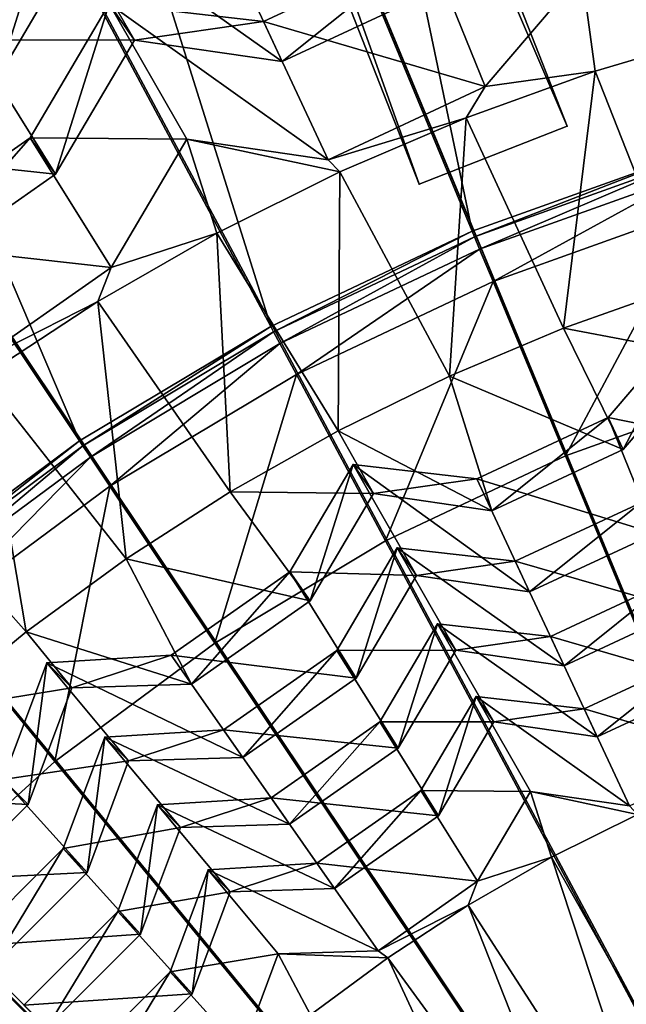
# Model space of a CAD drawing. Extents: x -3.87 to 3.87, y -3.87 to 3.87.
# Tile 71 of 115: x -0.67 to -0.36, y 0.67 to 1.16. Entities that reach past the tile are written whole.
import ezdxf

# ---------------------------------------------------------------- set-up
doc = ezdxf.new("R2010")
doc.units = 0
doc.layers.get('0').update_dxf_attribs({"linetype": 'CONTINUOUS'})

msp = doc.modelspace()

# ---------------------------------------------------------------- linework, layer by layer
for p in [(-0.542849, 1.160593, 8.184326), (-0.542849, 1.160593, 8.184326), (-0.607787, 1.151209, 8.210794), (-0.607787, 1.151209, 8.210794), (-0.533446, 1.140428, 8.210794), (-0.533446, 1.140428, 8.210794), (-0.376074, 1.135484, 8.071522), (-0.431401, 1.127832, 8.078861), (-0.431401, 1.127832, 8.078861), (-0.441034, 1.11202, 8.071522), (-0.390154, 1.107828, 4.643104), (-0.390154, 1.107828, 7.239483), (-0.660231, 1.101967, 8.184326), (-0.660231, 1.101967, 8.184326), (-0.581489, 1.101309, 8.078861), (-0.581489, 1.101309, 8.078861), (-0.510391, 1.090998, 8.078861), (-0.510391, 1.090998, 8.078861), (-0.647469, 1.083741, 8.210794), (-0.647469, 1.083741, 8.210794), (-0.504521, 1.084819, 8.071522), (-0.46458, 1.078617, 4.643104), (-0.46458, 1.078617, 7.239483), (-0.566318, 1.053973, 8.071522), (-0.437955, 1.05508, 7.281732), (-0.437955, 1.05508, 4.659655), (-0.437953, 1.05508, 7.281732), (-0.437953, 1.05508, 4.659655), (-0.436781, 1.052246, 4.652433), (-0.434206, 1.046031, 4.646922), (-0.619439, 1.036784, 8.078861), (-0.619439, 1.036784, 8.078861), (-0.427465, 1.029755, 4.64179), (-0.626217, 1.019586, 8.071522), (-0.53926, 1.007152, 4.659655), (-0.53926, 1.007151, 7.281732), (-0.539259, 1.007151, 7.281732), (-0.539259, 1.007151, 4.659655), (-0.39203, 1.006229, 8.070343), (-0.537814, 1.004447, 4.652433), (-0.534643, 0.998514, 4.646922), (-0.526338, 0.982977, 4.64179), (-0.449447, 0.982062, 8.070343), (-0.369543, 0.96132, 8.05003), (-0.369543, 0.96132, 8.05003), (-0.505363, 0.954597, 8.070343), (-0.635393, 0.949547, 7.281732), (-0.635393, 0.949547, 4.659655), (-0.635392, 0.949547, 7.281732), (-0.635392, 0.949547, 4.659655), (-0.633689, 0.946997, 4.652433), (-0.629951, 0.941403, 4.646922), (-0.391115, 0.941998, 4.64179), (-0.362017, 0.94518, 8.056917), (-0.362017, 0.94518, 8.056917), (-0.497849, 0.93757, 8.050032), (-0.497849, 0.93757, 8.050032), (-0.620164, 0.926755, 4.64179), (-0.435655, 0.930492, 8.05003), (-0.435655, 0.930492, 8.05003), (-0.559586, 0.923928, 8.070343), (-0.487634, 0.922981, 8.056917), (-0.487634, 0.922981, 8.056917), (-0.428129, 0.914351, 8.056917), (-0.428129, 0.914351, 8.056917), (-0.481562, 0.899207, 4.64179), (-0.475672, 0.895705, 7.915109), (-0.475672, 0.895705, 7.915109), (-0.611935, 0.890157, 8.070343), (-0.416277, 0.888946, 7.915109), (-0.416277, 0.888946, 7.915109), (-0.529613, 0.883565, 8.050032), (-0.529613, 0.883565, 8.050032), (-0.465917, 0.881773, 7.945865), (-0.465917, 0.881773, 7.945865), (-0.409089, 0.873532, 7.945863), (-0.409089, 0.873532, 7.945863), (-0.519398, 0.868977, 8.056917), (-0.519398, 0.868977, 8.056917), (-0.455446, 0.857523, 7.788811), (-0.455445, 0.857523, 7.788811), (-0.662232, 0.8534, 8.070343), (-0.567392, 0.847776, 4.64179), (-0.398604, 0.851055, 7.788809), (-0.398604, 0.851055, 7.788809), (-0.506006, 0.844131, 7.915109), (-0.506006, 0.844131, 7.915109), (-0.44611, 0.84419, 7.823679), (-0.44611, 0.84419, 7.823679), (-0.651845, 0.837895, 8.050032), (-0.651845, 0.837895, 8.050032), (-0.589367, 0.841725, 8.050032), (-0.589367, 0.841725, 8.050032), (-0.391725, 0.836303, 7.823678), (-0.391725, 0.836303, 7.823678), (-0.496251, 0.830199, 7.945865), (-0.496251, 0.830199, 7.945865), (-0.639253, 0.825302, 8.056917), (-0.639253, 0.825302, 8.056917), (-0.579152, 0.827136, 8.056917), (-0.579152, 0.827136, 8.056917), (-0.436019, 0.820851, 7.670833), (-0.436019, 0.82085, 7.670833), (-0.381629, 0.814661, 7.670833), (-0.381629, 0.814661, 7.670833), (-0.484476, 0.808166, 7.788811), (-0.484476, 0.808166, 7.788811), (-0.427086, 0.808093, 7.696638), (-0.427086, 0.808093, 7.696638), (-0.56307, 0.804174, 7.915109), (-0.56307, 0.804174, 7.915109), (-0.622737, 0.800517, 7.915109), (-0.622736, 0.800517, 7.915109), (-0.375048, 0.800546, 7.696638), (-0.375047, 0.800546, 7.696638), (-0.47514, 0.794833, 7.823679), (-0.47514, 0.794833, 7.823679), (-0.647753, 0.788161, 4.64179), (-0.610711, 0.78849, 7.945865), (-0.610711, 0.78849, 7.945865), (-0.553315, 0.790242, 7.945865), (-0.553315, 0.790242, 7.945865), (-0.463797, 0.773623, 7.670833), (-0.463797, 0.773623, 7.670833), (-0.408677, 0.773162, 7.568017), (-0.408677, 0.773162, 7.568017), (-0.539087, 0.769927, 7.788811), (-0.539087, 0.769927, 7.788811), (-0.661156, 0.766602, 8.056917), (-0.661156, 0.766602, 8.056917), (-0.596189, 0.766427, 7.788811), (-0.596189, 0.766427, 7.788811), (-0.454863, 0.760865, 7.696638), (-0.454863, 0.760865, 7.696638), (-0.58468, 0.754917, 7.823679), (-0.58468, 0.754917, 7.823679), (-0.529752, 0.756594, 7.823679), (-0.529751, 0.756594, 7.823679), (-0.643654, 0.744459, 7.915109), (-0.643654, 0.744458, 7.915109), (-0.398058, 0.740027, 7.560862), (-0.57069, 0.733684, 7.670833), (-0.57069, 0.733684, 7.670833), (-0.516052, 0.737033, 7.670833), (-0.516052, 0.737033, 7.670833), (-0.631628, 0.732433, 7.945865), (-0.631628, 0.732433, 7.945865), (-0.507119, 0.724275, 7.696638), (-0.507119, 0.724275, 7.696638), (-0.435243, 0.727995, 7.568017), (-0.435243, 0.727995, 7.568017), (-0.559678, 0.722671, 7.696638), (-0.559678, 0.722671, 7.696638), (-0.439987, 0.715956, 7.560862), (-0.616207, 0.712778, 7.788811), (-0.616207, 0.712778, 7.788811), (-0.604698, 0.701269, 7.823679), (-0.604697, 0.701269, 7.823679), (-0.535484, 0.691468, 7.568017), (-0.535484, 0.691468, 7.568017), (-0.485219, 0.693002, 7.568017), (-0.485219, 0.693002, 7.568017), (-0.480446, 0.689488, 7.560862), (-0.589845, 0.68235, 7.670833), (-0.589845, 0.68235, 7.670833), (-0.578832, 0.671338, 7.696638), (-0.578832, 0.671338, 7.696638)]:
    msp.add_point(p)
for points in [[(-0.390154, 1.107828, 4.643104), (-1.3952, 3.44979, 4.643105), (-1.320774, 3.479002, 4.643105)], [(-1.320774, 3.479002, 7.239485), (-1.3952, 3.44979, 7.239485), (-0.46458, 1.078617, 7.239483)], [(-1.320774, 3.479002, 7.239485), (-0.390154, 1.107828, 7.239483), (-0.390154, 1.107828, 4.643104)], [(-1.320774, 3.479002, 7.239485), (-0.390154, 1.107828, 4.643104), (-1.320774, 3.479002, 4.643105)], [(-1.320774, 3.479002, 7.239485), (-0.46458, 1.078617, 7.239483), (-0.390154, 1.107828, 7.239483)], [(-0.46458, 1.078617, 7.239483), (-1.3952, 3.44979, 7.239485), (-1.3952, 3.44979, 4.643105)], [(-0.46458, 1.078617, 7.239483), (-1.3952, 3.44979, 4.643105), (-0.46458, 1.078617, 4.643104)], [(-0.390154, 1.107828, 4.643104), (-0.46458, 1.078617, 4.643104), (-1.3952, 3.44979, 4.643105)], [(-0.301899, 3.065271, 4.599773), (-0.600901, 3.020955, 4.599773), (0.000004, 0, 4.599773)], [(-0.600901, 3.020955, 4.599773), (-0.894103, 2.947474, 4.599773), (0.000004, 0, 4.599773)], [(-0.894103, 2.947474, 4.599773), (-1.178714, 2.845677, 4.599773), (0.000004, 0, 4.599773)], [(-1.178714, 2.845677, 4.599773), (-1.451946, 2.716408, 4.599773), (0.000004, 0, 4.599773)], [(-1.451946, 2.716408, 4.599773), (-1.71123, 2.561041, 4.599773), (0.000004, 0, 4.599773)], [(-1.71123, 2.561041, 4.599773), (-1.953992, 2.380951, 4.599772), (0.000004, 0, 4.599773)], [(-0.23639, 2.390699, 7.281732), (-0.223722, 1.120067, 7.281732), (-0.469591, 2.356136, 7.281732)], [(-1.953992, 2.380951, 4.599772), (-2.177983, 2.177987, 4.599772), (0.000004, 0, 4.599773)], [(-0.469591, 2.356136, 7.281732), (-0.332431, 1.092823, 7.281732), (-0.698268, 2.298827, 7.281732)], [(-0.469591, 2.356136, 7.281732), (-0.223722, 1.120067, 7.281732), (-0.332431, 1.092823, 7.281732)], [(-0.698268, 2.298827, 7.281732), (-0.437955, 1.05508, 7.281732), (-0.920245, 2.219431, 7.281732)], [(-0.698268, 2.298827, 7.281732), (-0.332431, 1.092823, 7.281732), (-0.437955, 1.05508, 7.281732)], [(-0.920245, 2.219431, 7.281732), (-0.53926, 1.007151, 7.281732), (-1.133348, 2.118611, 7.281732)], [(-0.920245, 2.219431, 7.281732), (-0.437955, 1.05508, 7.281732), (-0.53926, 1.007151, 7.281732)], [(-2.177983, 2.177987, 4.599772), (-2.380948, 1.953996, 4.599772), (0.000004, 0, 4.599773)], [(-1.133348, 2.118611, 7.281732), (-0.635393, 0.949547, 7.281732), (-1.33557, 1.997436, 7.281732)], [(-1.133348, 2.118611, 7.281732), (-0.53926, 1.007151, 7.281732), (-0.635393, 0.949547, 7.281732)], [(-1.33557, 1.997436, 7.281732), (-0.635393, 0.949547, 7.281732), (-0.725402, 0.882776, 7.281732)], [(-2.380948, 1.953996, 4.599772), (-2.561038, 1.711233, 4.599772), (0.000004, 0, 4.599773)], [(-2.561038, 1.711233, 4.599772), (-2.716404, 1.45195, 4.599772), (0.000004, 0, 4.599773)], [(-0.335209, 1.685207, 8.640915), (-0.657536, 1.587431, 8.640915), (0, 0, 8.640915)], [(-0.657536, 1.587431, 8.640915), (-0.954594, 1.42865, 8.640915), (0, 0, 8.640915)], [(-2.716404, 1.45195, 4.599772), (-2.845673, 1.178718, 4.599772), (0.000004, 0, 4.599773)], [(-0.954594, 1.42865, 8.640915), (-1.214967, 1.214967, 8.640915), (0, 0, 8.640915)], [(-0.607787, 1.151209, 8.210794), (-0.648301, 1.221824, 8.305342), (-0.689772, 1.151314, 8.305342)], [(-0.648301, 1.221824, 8.305342), (-0.676435, 1.132267, 8.341108), (-0.689772, 1.151314, 8.305342)], [(-0.648301, 1.221824, 8.305342), (-0.634964, 1.202777, 8.341108), (-0.676435, 1.132267, 8.341108)], [(-0.533446, 1.140428, 8.210794), (-0.567098, 1.212583, 8.305342), (-0.648301, 1.221824, 8.305342)], [(-0.533446, 1.140428, 8.210794), (-0.648301, 1.221824, 8.305342), (-0.607787, 1.151209, 8.210794)], [(-1.214967, 1.214967, 8.640915), (-1.42865, 0.954593, 8.640915), (0, 0, 8.640915)], [(-0.450853, 1.178942, 8.210794), (-0.567098, 1.212583, 8.305342), (-0.533446, 1.140428, 8.210794)], [(-0.634964, 1.202777, 8.341108), (-0.72053, 1.202692, 8.434895), (-0.676435, 1.132267, 8.341108)], [(-0.431401, 1.127832, 8.078861), (-0.460256, 1.199106, 8.184326), (-0.542849, 1.160593, 8.184326)], [(-0.460256, 1.199106, 8.184326), (-0.533446, 1.140428, 8.210794), (-0.542849, 1.160593, 8.184326)], [(-0.460256, 1.199106, 8.184326), (-0.450853, 1.178942, 8.210794), (-0.533446, 1.140428, 8.210794)], [(-0.382823, 1.184786, 8.078861), (-0.460256, 1.199106, 8.184326), (-0.431401, 1.127832, 8.078861)], [(-0.376074, 1.135484, 8.071522), (-0.382823, 1.184786, 8.078861), (-0.431401, 1.127832, 8.078861)], [(-0.309859, 1.15513, 8.071522), (-0.314596, 1.162286, 8.078861), (-0.382823, 1.184786, 8.078861)], [(-0.309859, 1.15513, 8.071522), (-0.382823, 1.184786, 8.078861), (-0.376074, 1.135484, 8.071522)], [(-2.845673, 1.178718, 4.599772), (-2.94747, 0.894106, 4.599772), (0.000004, 0, 4.599773)], [(-0.581489, 1.101309, 8.078861), (-0.620548, 1.169435, 8.184326), (-0.660231, 1.101967, 8.184326)], [(-0.620548, 1.169435, 8.184326), (-0.647469, 1.083741, 8.210794), (-0.660231, 1.101967, 8.184326)], [(-0.620548, 1.169435, 8.184326), (-0.607787, 1.151209, 8.210794), (-0.647469, 1.083741, 8.210794)], [(-0.510391, 1.090998, 8.078861), (-0.542849, 1.160593, 8.184326), (-0.620548, 1.169435, 8.184326)], [(-0.510391, 1.090998, 8.078861), (-0.620548, 1.169435, 8.184326), (-0.581489, 1.101309, 8.078861)], [(-0.542849, 1.160593, 8.184326), (-0.607787, 1.151209, 8.210794), (-0.620548, 1.169435, 8.184326)], [(-0.542849, 1.160593, 8.184326), (-0.533446, 1.140428, 8.210794), (-0.607787, 1.151209, 8.210794)], [(-0.431401, 1.127832, 8.078861), (-0.542849, 1.160593, 8.184326), (-0.510391, 1.090998, 8.078861)], [(-0.309859, 1.15513, 8.071522), (-0.376074, 1.135484, 8.071522), (-0.333304, 1.027017, 8.070343)], [(-0.647469, 1.083741, 8.210794), (-0.689772, 1.151314, 8.305342), (-0.767789, 1.096687, 8.305342)], [(-0.607787, 1.151209, 8.210794), (-0.689772, 1.151314, 8.305342), (-0.647469, 1.083741, 8.210794)], [(-0.376074, 1.135484, 8.071522), (-0.431401, 1.127832, 8.078861), (-0.441034, 1.11202, 8.071522)], [(-0.376074, 1.135484, 8.071522), (-0.441034, 1.11202, 8.071522), (-0.39203, 1.006229, 8.070343)], [(-0.333304, 1.027017, 8.070343), (-0.376074, 1.135484, 8.071522), (-0.39203, 1.006229, 8.070343)], [(-0.441034, 1.11202, 8.071522), (-0.431401, 1.127832, 8.078861), (-0.510391, 1.090998, 8.078861)], [(-0.441034, 1.11202, 8.071522), (-0.510391, 1.090998, 8.078861), (-0.504521, 1.084819, 8.071522)], [(-0.441034, 1.11202, 8.071522), (-0.504521, 1.084819, 8.071522), (-0.449447, 0.982062, 8.070343)], [(-0.39203, 1.006229, 8.070343), (-0.441034, 1.11202, 8.071522), (-0.449447, 0.982062, 8.070343)], [(-0.390154, 1.107828, 7.239483), (-0.46458, 1.078617, 7.239483), (-0.46458, 1.078617, 4.643104)], [(-0.390154, 1.107828, 7.239483), (-0.46458, 1.078617, 4.643104), (-0.390154, 1.107828, 4.643104)], [(-0.619439, 1.036784, 8.078861), (-0.660231, 1.101967, 8.184326), (-0.734882, 1.049696, 8.184326)], [(-0.660231, 1.101967, 8.184326), (-0.72212, 1.03147, 8.210794), (-0.734881, 1.049696, 8.184326)], [(-0.660231, 1.101967, 8.184326), (-0.647469, 1.083741, 8.210794), (-0.72212, 1.03147, 8.210794)], [(-0.581489, 1.101309, 8.078861), (-0.660231, 1.101967, 8.184326), (-0.619439, 1.036784, 8.078861)], [(-0.566318, 1.053973, 8.071522), (-0.581489, 1.101309, 8.078861), (-0.619439, 1.036784, 8.078861)], [(-0.504521, 1.084819, 8.071522), (-0.510391, 1.090998, 8.078861), (-0.581489, 1.101309, 8.078861)], [(-0.504521, 1.084819, 8.071522), (-0.581489, 1.101309, 8.078861), (-0.566318, 1.053973, 8.071522)], [(-0.647469, 1.083741, 8.210794), (-0.767789, 1.096687, 8.305342), (-0.72212, 1.03147, 8.210794)], [(-0.332431, 1.092823, 4.659655), (-0.436781, 1.052246, 4.652433), (-0.437955, 1.05508, 4.659655)], [(-0.332429, 1.092823, 7.281732), (-0.332429, 1.092823, 4.659655), (-0.437953, 1.05508, 4.659655)], [(-0.332429, 1.092823, 7.281732), (-0.437953, 1.05508, 4.659655), (-0.437953, 1.05508, 7.281732)], [(-0.332431, 1.092823, 4.659655), (-0.33154, 1.089888, 4.652433), (-0.436781, 1.052246, 4.652433)], [(-0.33154, 1.089888, 4.652433), (-0.434206, 1.046031, 4.646922), (-0.436781, 1.052246, 4.652433)], [(-0.33154, 1.089888, 4.652433), (-0.329587, 1.08345, 4.646922), (-0.434206, 1.046031, 4.646922)], [(-0.504521, 1.084819, 8.071522), (-0.566318, 1.053973, 8.071522), (-0.505363, 0.954597, 8.070343)], [(-0.449447, 0.982062, 8.070343), (-0.504521, 1.084819, 8.071522), (-0.505363, 0.954597, 8.070343)], [(-0.329587, 1.08345, 4.646922), (-0.427465, 1.029755, 4.64179), (-0.434206, 1.046031, 4.646922)], [(-0.329587, 1.08345, 4.646922), (-0.324474, 1.066592, 4.64179), (-0.427465, 1.029755, 4.64179)], [(-0.324474, 1.066592, 4.64179), (-0.391115, 0.941998, 4.64179), (-0.427465, 1.029755, 4.64179)], [(-0.324474, 1.066592, 4.64179), (-0.2969, 0.975696, 4.64179), (-0.391115, 0.941998, 4.64179)], [(-0.566318, 1.053973, 8.071522), (-0.619439, 1.036784, 8.078861), (-0.626217, 1.019586, 8.071522)], [(-0.566318, 1.053973, 8.071522), (-0.626217, 1.019586, 8.071522), (-0.559586, 0.923928, 8.070343)], [(-0.505363, 0.954597, 8.070343), (-0.566318, 1.053973, 8.071522), (-0.559586, 0.923928, 8.070343)], [(-0.437955, 1.05508, 4.659655), (-0.537814, 1.004447, 4.652433), (-0.53926, 1.007152, 4.659655)], [(-0.437953, 1.05508, 7.281732), (-0.437953, 1.05508, 4.659655), (-0.539259, 1.007151, 4.659655)], [(-0.437953, 1.05508, 7.281732), (-0.539259, 1.007151, 4.659655), (-0.539259, 1.007151, 7.281732)], [(-0.437955, 1.05508, 4.659655), (-0.436781, 1.052246, 4.652433), (-0.537814, 1.004447, 4.652433)], [(-0.436781, 1.052246, 4.652433), (-0.534643, 0.998514, 4.646922), (-0.537814, 1.004447, 4.652433)], [(-0.436781, 1.052246, 4.652433), (-0.434206, 1.046031, 4.646922), (-0.534643, 0.998514, 4.646922)], [(-0.619439, 1.036784, 8.078861), (-0.734882, 1.049696, 8.184326), (-0.690834, 0.986794, 8.078861)], [(-0.434206, 1.046031, 4.646922), (-0.526338, 0.982977, 4.64179), (-0.534643, 0.998514, 4.646922)], [(-0.434206, 1.046031, 4.646922), (-0.427465, 1.029755, 4.64179), (-0.526338, 0.982977, 4.64179)], [(-0.626217, 1.019586, 8.071522), (-0.619439, 1.036784, 8.078861), (-0.690834, 0.986794, 8.078861)], [(-0.427465, 1.029755, 4.64179), (-0.481562, 0.899207, 4.64179), (-0.526338, 0.982977, 4.64179)], [(-0.427465, 1.029755, 4.64179), (-0.391115, 0.941998, 4.64179), (-0.481562, 0.899207, 4.64179)], [(-0.321358, 0.992848, 8.056917), (-0.333304, 1.027017, 8.070343), (-0.39203, 1.006229, 8.070343)], [(-0.626217, 1.019586, 8.071522), (-0.690834, 0.986794, 8.078861), (-0.684015, 0.981774, 8.071522)], [(-0.626217, 1.019586, 8.071522), (-0.684015, 0.981774, 8.071522), (-0.611935, 0.890157, 8.070343)], [(-0.559586, 0.923928, 8.070343), (-0.626217, 1.019586, 8.071522), (-0.611935, 0.890157, 8.070343)], [(-0.53926, 1.007152, 4.659655), (-0.633689, 0.946997, 4.652433), (-0.635393, 0.949547, 4.659655)], [(-0.539259, 1.007151, 7.281732), (-0.539259, 1.007151, 4.659655), (-0.635392, 0.949547, 4.659655)], [(-0.539259, 1.007151, 7.281732), (-0.635392, 0.949547, 4.659655), (-0.635392, 0.949547, 7.281732)], [(-0.53926, 1.007152, 4.659655), (-0.537814, 1.004447, 4.652433), (-0.633689, 0.946997, 4.652433)], [(-0.362017, 0.94518, 8.056917), (-0.39203, 1.006229, 8.070343), (-0.449447, 0.982062, 8.070343)], [(-0.321358, 0.992848, 8.056917), (-0.39203, 1.006229, 8.070343), (-0.362017, 0.94518, 8.056917)], [(-0.328884, 1.008989, 8.05003), (-0.362017, 0.94518, 8.056917), (-0.369543, 0.96132, 8.05003)], [(-0.307125, 0.948496, 7.945863), (-0.328884, 1.008989, 8.05003), (-0.369543, 0.96132, 8.05003)], [(-0.328884, 1.008989, 8.05003), (-0.321358, 0.992848, 8.056917), (-0.362017, 0.94518, 8.056917)], [(-0.537814, 1.004447, 4.652433), (-0.629951, 0.941403, 4.646922), (-0.633689, 0.946997, 4.652433)], [(-0.537814, 1.004447, 4.652433), (-0.534643, 0.998514, 4.646922), (-0.629951, 0.941403, 4.646922)], [(-0.534643, 0.998514, 4.646922), (-0.620164, 0.926755, 4.64179), (-0.629951, 0.941403, 4.646922)], [(-0.534643, 0.998514, 4.646922), (-0.526338, 0.982977, 4.64179), (-0.620164, 0.926755, 4.64179)], [(-0.739518, 0.940666, 8.071522), (-0.662232, 0.8534, 8.070343), (-0.684015, 0.981774, 8.071522)], [(-0.662232, 0.8534, 8.070343), (-0.611935, 0.890157, 8.070343), (-0.684015, 0.981774, 8.071522)], [(-0.526338, 0.982977, 4.64179), (-0.567392, 0.847776, 4.64179), (-0.620164, 0.926755, 4.64179)], [(-0.526338, 0.982977, 4.64179), (-0.481562, 0.899207, 4.64179), (-0.567392, 0.847776, 4.64179)], [(-0.428129, 0.914351, 8.056917), (-0.449447, 0.982062, 8.070343), (-0.505363, 0.954597, 8.070343)], [(-0.362017, 0.94518, 8.056917), (-0.449447, 0.982062, 8.070343), (-0.428129, 0.914351, 8.056917)], [(-0.2969, 0.975696, 4.64179), (-0.000926, 0.000001, 4.641794), (-0.391115, 0.941998, 4.64179)], [(-0.369543, 0.96132, 8.05003), (-0.428129, 0.914351, 8.056917), (-0.435655, 0.930492, 8.05003)], [(-0.345953, 0.902972, 7.945863), (-0.369543, 0.96132, 8.05003), (-0.435655, 0.930492, 8.05003)], [(-0.369543, 0.96132, 8.05003), (-0.362017, 0.94518, 8.056917), (-0.428129, 0.914351, 8.056917)], [(-0.307125, 0.948496, 7.945863), (-0.369543, 0.96132, 8.05003), (-0.345953, 0.902972, 7.945863)], [(-1.42865, 0.954593, 8.640915), (-1.587431, 0.657535, 8.640915), (0, 0, 8.640915)], [(-0.487634, 0.922981, 8.056917), (-0.505363, 0.954597, 8.070343), (-0.559586, 0.923928, 8.070343)], [(-0.428129, 0.914351, 8.056917), (-0.505363, 0.954597, 8.070343), (-0.487634, 0.922981, 8.056917)], [(-0.635393, 0.949547, 4.659655), (-0.723456, 0.880405, 4.652433), (-0.725402, 0.882776, 4.659655)], [(-0.635392, 0.949547, 7.281732), (-0.635392, 0.949547, 4.659655), (-0.7254, 0.882776, 4.659655)], [(-0.635392, 0.949547, 7.281732), (-0.7254, 0.882776, 4.659655), (-0.7254, 0.882776, 7.281732)], [(-0.635393, 0.949547, 4.659655), (-0.633689, 0.946997, 4.652433), (-0.723456, 0.880405, 4.652433)], [(-0.633689, 0.946997, 4.652433), (-0.719188, 0.875205, 4.646922), (-0.723456, 0.880405, 4.652433)], [(-0.633689, 0.946997, 4.652433), (-0.629951, 0.941403, 4.646922), (-0.719188, 0.875205, 4.646922)], [(-0.629951, 0.941403, 4.646922), (-0.708012, 0.861587, 4.64179), (-0.719188, 0.875205, 4.646922)], [(-0.629951, 0.941403, 4.646922), (-0.620164, 0.926755, 4.64179), (-0.708012, 0.861587, 4.64179)], [(-0.391115, 0.941998, 4.64179), (-0.000926, 0.000001, 4.641794), (-0.481562, 0.899207, 4.64179)], [(-0.710306, 0.81378, 8.070343), (-0.662232, 0.8534, 8.070343), (-0.739518, 0.940666, 8.071522)], [(-0.497849, 0.93757, 8.050032), (-0.519398, 0.868977, 8.056917), (-0.529613, 0.883565, 8.050032)], [(-0.465917, 0.881773, 7.945865), (-0.497849, 0.93757, 8.050032), (-0.529613, 0.883565, 8.050032)], [(-0.497849, 0.93757, 8.050032), (-0.487634, 0.922981, 8.056917), (-0.519398, 0.868977, 8.056917)], [(-0.435655, 0.930492, 8.05003), (-0.487634, 0.922981, 8.056917), (-0.497849, 0.93757, 8.050032)], [(-0.409089, 0.873532, 7.945863), (-0.435655, 0.930492, 8.05003), (-0.497849, 0.93757, 8.050032)], [(-0.409089, 0.873532, 7.945863), (-0.497849, 0.93757, 8.050032), (-0.465917, 0.881773, 7.945865)], [(-0.620164, 0.926755, 4.64179), (-0.647753, 0.788161, 4.64179), (-0.708012, 0.861587, 4.64179)], [(-0.620164, 0.926755, 4.64179), (-0.567392, 0.847776, 4.64179), (-0.647753, 0.788161, 4.64179)], [(-0.435655, 0.930492, 8.05003), (-0.428129, 0.914351, 8.056917), (-0.487634, 0.922981, 8.056917)], [(-0.345953, 0.902972, 7.945863), (-0.435655, 0.930492, 8.05003), (-0.409089, 0.873532, 7.945863)], [(-0.519398, 0.868977, 8.056917), (-0.559586, 0.923928, 8.070343), (-0.611935, 0.890157, 8.070343)], [(-0.487634, 0.922981, 8.056917), (-0.559586, 0.923928, 8.070343), (-0.519398, 0.868977, 8.056917)], [(-0.331303, 0.864478, 7.823678), (-0.353141, 0.918386, 7.915109), (-0.416277, 0.888946, 7.915109)], [(-0.353141, 0.918386, 7.915109), (-0.409089, 0.873532, 7.945863), (-0.416277, 0.888946, 7.915109)], [(-0.353141, 0.918386, 7.915109), (-0.345953, 0.902973, 7.945863), (-0.409089, 0.873532, 7.945863)], [(-0.481562, 0.899207, 4.64179), (-0.000926, 0.000001, 4.641794), (-0.567392, 0.847776, 4.64179)], [(-2.94747, 0.894106, 4.599772), (-3.020951, 0.600905, 4.599772), (0.000004, 0, 4.599773)], [(-0.44611, 0.84419, 7.823679), (-0.475672, 0.895705, 7.915109), (-0.506006, 0.844131, 7.915109)], [(-0.475672, 0.895705, 7.915109), (-0.496251, 0.830199, 7.945865), (-0.506006, 0.844131, 7.915109)], [(-0.475672, 0.895705, 7.915109), (-0.465917, 0.881773, 7.945865), (-0.496251, 0.830199, 7.945865)], [(-0.391725, 0.836303, 7.823678), (-0.416277, 0.888946, 7.915109), (-0.475672, 0.895705, 7.915109)], [(-0.391725, 0.836303, 7.823678), (-0.475672, 0.895705, 7.915109), (-0.44611, 0.84419, 7.823679)], [(-0.416277, 0.888946, 7.915109), (-0.465917, 0.881773, 7.945865), (-0.475672, 0.895705, 7.915109)], [(-0.579152, 0.827136, 8.056917), (-0.611935, 0.890157, 8.070343), (-0.662232, 0.8534, 8.070343)], [(-0.519398, 0.868977, 8.056917), (-0.611935, 0.890157, 8.070343), (-0.579152, 0.827136, 8.056917)], [(-0.416277, 0.888946, 7.915109), (-0.409089, 0.873532, 7.945863), (-0.465917, 0.881773, 7.945865)], [(-0.331303, 0.864478, 7.823678), (-0.416277, 0.888946, 7.915109), (-0.391725, 0.836303, 7.823678)], [(-0.529613, 0.883565, 8.050032), (-0.579152, 0.827136, 8.056917), (-0.589367, 0.841725, 8.050032)], [(-0.496251, 0.830199, 7.945865), (-0.529613, 0.883565, 8.050032), (-0.589367, 0.841725, 8.050032)], [(-0.529613, 0.883565, 8.050032), (-0.519398, 0.868977, 8.056917), (-0.579152, 0.827136, 8.056917)], [(-0.465917, 0.881773, 7.945865), (-0.529613, 0.883565, 8.050032), (-0.496251, 0.830199, 7.945865)], [(-0.317232, 0.827506, 7.696638), (-0.338182, 0.87923, 7.788809), (-0.398604, 0.851055, 7.788809)], [(-0.338182, 0.87923, 7.788809), (-0.391725, 0.836303, 7.823678), (-0.398604, 0.851055, 7.788809)], [(-0.338182, 0.87923, 7.788809), (-0.331303, 0.864478, 7.823678), (-0.391725, 0.836303, 7.823678)], [(-0.708012, 0.861587, 4.64179), (-0.647753, 0.788161, 4.64179), (-0.7219, 0.720974, 4.64179)], [(-0.427086, 0.808093, 7.696638), (-0.455446, 0.857523, 7.788811), (-0.484476, 0.808166, 7.788811)], [(-0.455445, 0.857523, 7.788811), (-0.47514, 0.794833, 7.823679), (-0.484476, 0.808166, 7.788811)], [(-0.455445, 0.857523, 7.788811), (-0.44611, 0.84419, 7.823679), (-0.47514, 0.794833, 7.823679)], [(-0.375048, 0.800546, 7.696638), (-0.398604, 0.851055, 7.788809), (-0.455446, 0.857523, 7.788811)], [(-0.375048, 0.800546, 7.696638), (-0.455446, 0.857523, 7.788811), (-0.427086, 0.808093, 7.696638)], [(-0.398604, 0.851055, 7.788809), (-0.44611, 0.84419, 7.823679), (-0.455445, 0.857523, 7.788811)], [(-0.639253, 0.825302, 8.056917), (-0.662232, 0.8534, 8.070343), (-0.710306, 0.81378, 8.070343)], [(-0.579152, 0.827136, 8.056917), (-0.662232, 0.8534, 8.070343), (-0.639253, 0.825302, 8.056917)], [(-0.567392, 0.847776, 4.64179), (-0.000926, 0.000001, 4.641794), (-0.647753, 0.788161, 4.64179)], [(-0.398604, 0.851055, 7.788809), (-0.391725, 0.836303, 7.823678), (-0.44611, 0.84419, 7.823679)], [(-0.317232, 0.827506, 7.696638), (-0.398604, 0.851055, 7.788809), (-0.375048, 0.800546, 7.696638)], [(-0.47514, 0.794833, 7.823679), (-0.506006, 0.844131, 7.915109), (-0.56307, 0.804174, 7.915109)], [(-0.506006, 0.844131, 7.915109), (-0.553315, 0.790242, 7.945865), (-0.56307, 0.804174, 7.915109)], [(-0.506006, 0.844131, 7.915109), (-0.496251, 0.830199, 7.945865), (-0.553315, 0.790242, 7.945865)], [(-0.44611, 0.84419, 7.823679), (-0.506006, 0.844131, 7.915109), (-0.47514, 0.794833, 7.823679)], [(-0.651845, 0.837895, 8.050032), (-0.661156, 0.766602, 8.056917), (-0.673749, 0.779195, 8.050032)], [(-0.610711, 0.78849, 7.945865), (-0.651845, 0.837895, 8.050032), (-0.673749, 0.779195, 8.050032)], [(-0.651845, 0.837895, 8.050032), (-0.639253, 0.825302, 8.056917), (-0.661156, 0.766602, 8.056917)], [(-0.589367, 0.841725, 8.050032), (-0.639253, 0.825302, 8.056917), (-0.651845, 0.837895, 8.050032)], [(-0.553315, 0.790242, 7.945865), (-0.589367, 0.841725, 8.050032), (-0.651845, 0.837895, 8.050032)], [(-0.553315, 0.790242, 7.945865), (-0.651845, 0.837895, 8.050032), (-0.610711, 0.78849, 7.945865)], [(-0.589367, 0.841725, 8.050032), (-0.579152, 0.827136, 8.056917), (-0.639253, 0.825302, 8.056917)], [(-0.496251, 0.830199, 7.945865), (-0.589367, 0.841725, 8.050032), (-0.553315, 0.790242, 7.945865)], [(-0.303616, 0.791728, 7.568017), (-0.323814, 0.841621, 7.670833), (-0.381629, 0.814661, 7.670833)], [(-0.323814, 0.841621, 7.670833), (-0.375047, 0.800546, 7.696638), (-0.381629, 0.814661, 7.670833)], [(-0.323814, 0.841621, 7.670833), (-0.317232, 0.827506, 7.696638), (-0.375047, 0.800546, 7.696638)], [(-0.639253, 0.825302, 8.056917), (-0.710306, 0.81378, 8.070343), (-0.661156, 0.766602, 8.056917)], [(-0.436019, 0.820851, 7.670833), (-0.454863, 0.760865, 7.696638), (-0.463797, 0.773623, 7.670833)], [(-0.408677, 0.773162, 7.568017), (-0.436019, 0.82085, 7.670833), (-0.463797, 0.773623, 7.670833)], [(-0.436019, 0.820851, 7.670833), (-0.427086, 0.808093, 7.696638), (-0.454863, 0.760865, 7.696638)], [(-0.381629, 0.814661, 7.670833), (-0.427086, 0.808093, 7.696638), (-0.436019, 0.820851, 7.670833)], [(-0.358909, 0.765945, 7.568017), (-0.381629, 0.814661, 7.670833), (-0.436019, 0.82085, 7.670833)], [(-0.358909, 0.765945, 7.568017), (-0.436019, 0.82085, 7.670833), (-0.408677, 0.773162, 7.568017)], [(-0.661156, 0.766602, 8.056917), (-0.710306, 0.81378, 8.070343), (-0.755995, 0.771432, 8.070343)], [(-0.381629, 0.814661, 7.670833), (-0.375047, 0.800546, 7.696638), (-0.427086, 0.808093, 7.696638)], [(-0.303616, 0.791728, 7.568017), (-0.381629, 0.814661, 7.670833), (-0.358909, 0.765945, 7.568017)], [(-0.454863, 0.760865, 7.696638), (-0.484476, 0.808166, 7.788811), (-0.539087, 0.769927, 7.788811)], [(-0.484476, 0.808166, 7.788811), (-0.529751, 0.756594, 7.823679), (-0.539087, 0.769927, 7.788811)], [(-0.484476, 0.808166, 7.788811), (-0.47514, 0.794833, 7.823679), (-0.529751, 0.756594, 7.823679)], [(-0.427086, 0.808093, 7.696638), (-0.484476, 0.808166, 7.788811), (-0.454863, 0.760865, 7.696638)], [(-0.529752, 0.756594, 7.823679), (-0.56307, 0.804174, 7.915109), (-0.622737, 0.800517, 7.915109)], [(-0.56307, 0.804174, 7.915109), (-0.610711, 0.78849, 7.945865), (-0.622736, 0.800517, 7.915109)], [(-0.56307, 0.804174, 7.915109), (-0.553315, 0.790242, 7.945865), (-0.610711, 0.78849, 7.945865)], [(-0.47514, 0.794833, 7.823679), (-0.56307, 0.804174, 7.915109), (-0.529752, 0.756594, 7.823679)], [(-0.58468, 0.754917, 7.823679), (-0.622737, 0.800517, 7.915109), (-0.643654, 0.744458, 7.915109)], [(-0.622736, 0.800517, 7.915109), (-0.631628, 0.732433, 7.945865), (-0.643654, 0.744459, 7.915109)], [(-0.622736, 0.800517, 7.915109), (-0.610711, 0.78849, 7.945865), (-0.631628, 0.732433, 7.945865)], [(-0.529752, 0.756594, 7.823679), (-0.622737, 0.800517, 7.915109), (-0.58468, 0.754917, 7.823679)], [(-0.647753, 0.788161, 4.64179), (-0.000926, 0.000001, 4.641794), (-0.7219, 0.720974, 4.64179)], [(-0.610711, 0.78849, 7.945865), (-0.673749, 0.779195, 8.050032), (-0.631628, 0.732433, 7.945865)], [(-0.631628, 0.732433, 7.945865), (-0.673749, 0.779195, 8.050032), (-0.725329, 0.727614, 8.050032)], [(-0.673749, 0.779195, 8.050032), (-0.661156, 0.766602, 8.056917), (-0.712737, 0.715021, 8.056917)], [(-0.435243, 0.727995, 7.568017), (-0.463797, 0.773623, 7.670833), (-0.516052, 0.737033, 7.670833)], [(-0.463797, 0.773623, 7.670833), (-0.507119, 0.724275, 7.696638), (-0.516052, 0.737033, 7.670833)], [(-0.463797, 0.773623, 7.670833), (-0.454863, 0.760865, 7.696638), (-0.507119, 0.724275, 7.696638)], [(-0.408677, 0.773162, 7.568017), (-0.463797, 0.773623, 7.670833), (-0.435243, 0.727995, 7.568017)], [(-0.398058, 0.740027, 7.560862), (-0.408677, 0.773162, 7.568017), (-0.435243, 0.727995, 7.568017)], [(-0.3548, 0.76162, 7.560862), (-0.358909, 0.765945, 7.568017), (-0.408677, 0.773162, 7.568017)], [(-0.3548, 0.76162, 7.560862), (-0.408677, 0.773162, 7.568017), (-0.398058, 0.740027, 7.560862)], [(-0.661156, 0.766602, 8.056917), (-0.755995, 0.771432, 8.070343), (-0.712737, 0.715021, 8.056917)], [(-0.507119, 0.724275, 7.696638), (-0.539087, 0.769927, 7.788811), (-0.596189, 0.766427, 7.788811)], [(-0.539087, 0.769927, 7.788811), (-0.58468, 0.754917, 7.823679), (-0.596189, 0.766427, 7.788811)], [(-0.539087, 0.769927, 7.788811), (-0.529751, 0.756594, 7.823679), (-0.58468, 0.754917, 7.823679)], [(-0.454863, 0.760865, 7.696638), (-0.539087, 0.769927, 7.788811), (-0.507119, 0.724275, 7.696638)], [(-0.559678, 0.722671, 7.696638), (-0.596189, 0.766427, 7.788811), (-0.616207, 0.712778, 7.788811)], [(-0.596189, 0.766427, 7.788811), (-0.604697, 0.701269, 7.823679), (-0.616207, 0.712778, 7.788811)], [(-0.596189, 0.766427, 7.788811), (-0.58468, 0.754917, 7.823679), (-0.604697, 0.701269, 7.823679)], [(-0.507119, 0.724275, 7.696638), (-0.596189, 0.766427, 7.788811), (-0.559678, 0.722671, 7.696638)], [(-0.3548, 0.76162, 7.560862), (-0.398058, 0.740027, 7.560862), (-0.305398, 0.575753, 7.56317)], [(-0.58468, 0.754917, 7.823679), (-0.643654, 0.744458, 7.915109), (-0.604698, 0.701269, 7.823679)], [(-0.643654, 0.744459, 7.915109), (-0.680887, 0.683174, 7.945865), (-0.692913, 0.6952, 7.915109)], [(-0.604698, 0.701269, 7.823679), (-0.643654, 0.744458, 7.915109), (-0.692913, 0.6952, 7.915109)], [(-0.643654, 0.744459, 7.915109), (-0.631628, 0.732433, 7.945865), (-0.680887, 0.683174, 7.945865)], [(-0.398058, 0.740027, 7.560862), (-0.435243, 0.727995, 7.568017), (-0.439987, 0.715956, 7.560862)], [(-0.398058, 0.740027, 7.560862), (-0.439987, 0.715956, 7.560862), (-0.337932, 0.557351, 7.56317)], [(-0.305398, 0.575753, 7.56317), (-0.398058, 0.740027, 7.560862), (-0.337932, 0.557351, 7.56317)], [(-0.535484, 0.691468, 7.568017), (-0.57069, 0.733684, 7.670833), (-0.589845, 0.68235, 7.670833)], [(-0.57069, 0.733684, 7.670833), (-0.578832, 0.671338, 7.696638), (-0.589845, 0.68235, 7.670833)], [(-0.57069, 0.733684, 7.670833), (-0.559678, 0.722671, 7.696638), (-0.578832, 0.671338, 7.696638)], [(-0.485219, 0.693002, 7.568017), (-0.516052, 0.737033, 7.670833), (-0.57069, 0.733684, 7.670833)], [(-0.516052, 0.737033, 7.670833), (-0.559678, 0.722671, 7.696638), (-0.57069, 0.733684, 7.670833)], [(-0.485219, 0.693002, 7.568017), (-0.57069, 0.733684, 7.670833), (-0.535484, 0.691468, 7.568017)], [(-0.516052, 0.737033, 7.670833), (-0.507119, 0.724275, 7.696638), (-0.559678, 0.722671, 7.696638)], [(-0.435243, 0.727995, 7.568017), (-0.516052, 0.737033, 7.670833), (-0.485219, 0.693002, 7.568017)], [(-0.631628, 0.732433, 7.945865), (-0.725329, 0.727614, 8.050032), (-0.680887, 0.683173, 7.945865)], [(-0.439987, 0.715956, 7.560862), (-0.435243, 0.727995, 7.568017), (-0.485219, 0.693002, 7.568017)], [(-0.7219, 0.720974, 4.64179), (-0.000926, 0.000001, 4.641794), (-0.789087, 0.646827, 4.64179)], [(-0.559678, 0.722671, 7.696638), (-0.616207, 0.712778, 7.788811), (-0.578832, 0.671338, 7.696638)], [(-0.439987, 0.715956, 7.560862), (-0.485219, 0.693002, 7.568017), (-0.480446, 0.689488, 7.560862)], [(-0.439987, 0.715956, 7.560862), (-0.480446, 0.689488, 7.560862), (-0.369341, 0.537089, 7.563169)], [(-0.337932, 0.557351, 7.56317), (-0.439987, 0.715956, 7.560862), (-0.369341, 0.537089, 7.563169)], [(-0.578832, 0.671338, 7.696638), (-0.616207, 0.712778, 7.788811), (-0.663348, 0.665637, 7.788811)], [(-0.616207, 0.712778, 7.788811), (-0.65184, 0.654127, 7.823679), (-0.663348, 0.665637, 7.788811)], [(-0.616207, 0.712778, 7.788811), (-0.604697, 0.701269, 7.823679), (-0.65184, 0.654127, 7.823679)], [(-0.604698, 0.701269, 7.823679), (-0.692913, 0.6952, 7.915109), (-0.65184, 0.654127, 7.823679)], [(-0.65184, 0.654127, 7.823679), (-0.692913, 0.6952, 7.915109), (-0.751038, 0.681237, 7.915109)], [(-0.535484, 0.691468, 7.568017), (-0.589845, 0.68235, 7.670833), (-0.553803, 0.642374, 7.568017)], [(-0.519297, 0.660712, 7.560862), (-0.535484, 0.691468, 7.568017), (-0.553803, 0.642374, 7.568017)], [(-0.480446, 0.689488, 7.560862), (-0.485219, 0.693002, 7.568017), (-0.535484, 0.691468, 7.568017)], [(-0.480446, 0.689488, 7.560862), (-0.535484, 0.691468, 7.568017), (-0.519297, 0.660712, 7.560862)], [(-0.480446, 0.689488, 7.560862), (-0.519297, 0.660712, 7.560862), (-0.399519, 0.515035, 7.563169)], [(-0.369341, 0.537089, 7.563169), (-0.480446, 0.689488, 7.560862), (-0.399519, 0.515035, 7.563169)], [(-0.65184, 0.654127, 7.823679), (-0.751038, 0.681237, 7.915109), (-0.705643, 0.642938, 7.823679)], [(-0.553803, 0.642374, 7.568017), (-0.589845, 0.68235, 7.670833), (-0.634953, 0.637242, 7.670833)], [(-0.589845, 0.68235, 7.670833), (-0.62394, 0.62623, 7.696638), (-0.634953, 0.637242, 7.670833)], [(-0.589845, 0.68235, 7.670833), (-0.578832, 0.671338, 7.696638), (-0.62394, 0.62623, 7.696638)], [(-0.578832, 0.671338, 7.696638), (-0.663348, 0.665637, 7.788811), (-0.62394, 0.62623, 7.696638)]]:
    msp.add_3dface(points)

doc.saveas('drawing.dxf')
